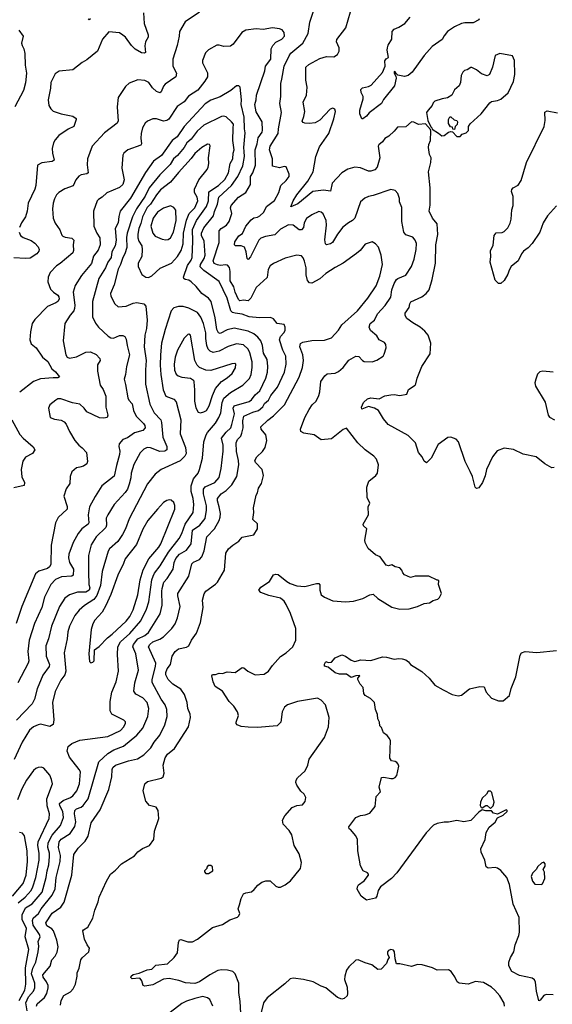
# Model space of a CAD drawing. Extents: x 1839239 to 1929705, y 762242 to 910352.
# Tile 155 of 256: x 1884156 to 1888749, y 801952 to 810447. Entities that reach past the tile are written whole.
import ezdxf

# ---------------------------------------------------------------- set-up
doc = ezdxf.new("R2010")
doc.units = 0

msp = doc.modelspace()

# ---------------------------------------------------------------- linework, layer by layer
at = {"layer": '0CON10XD'}
for points in [[(1885705, 810511.2), (1885581.7, 810428.3), (1885533.3, 810345), (1885531.2, 810305), (1885514.3, 810225), (1885476.8, 810106.8), (1885477.1, 810045), (1885507.8, 809985), (1885500.8, 809955), (1885410.2, 809889.8), (1885397, 809873), (1885376.8, 809823.2), (1885365, 809815.7), (1885335, 809827.5), (1885300, 809860), (1885269.4, 809905), (1885235, 809923.3), (1885175, 809928.1), (1885100.3, 809899.7), (1885068.7, 809871.3), (1885005.9, 809774.1), (1884995.8, 809695), (1885001.3, 809611.3), (1885004.3, 809575), (1884996.4, 809553.6), (1884888.3, 809471.7), (1884781.2, 809355), (1884740.9, 809245), (1884736.4, 809195), (1884745.6, 809124.4), (1884733.4, 809116.6), (1884685, 809107.9), (1884665, 809095.6), (1884640.9, 809065), (1884617.1, 809012.9), (1884545, 808986.2), (1884494, 808955), (1884474.2, 808935), (1884455, 808900), (1884443.1, 808865), (1884438.1, 808815), (1884445.6, 808735), (1884461.1, 808691.1), (1884502.5, 808635), (1884518.5, 808588.5), (1884528, 808578), (1884549.1, 808569.1), (1884605, 808563.1), (1884621.4, 808545), (1884616.7, 808505), (1884620.6, 808455), (1884612.5, 808435), (1884505, 808343.3), (1884473, 808323), (1884418.1, 808265), (1884402, 808225), (1884398, 808185), (1884422.4, 808122.4), (1884447.5, 808095), (1884485, 808068.9), (1884493.8, 808055), (1884495.4, 808035), (1884483.9, 808016.1), (1884466.6, 808003.4), (1884395, 807971.5), (1884285, 807860.8), (1884264.2, 807825), (1884249.4, 807755), (1884244.4, 807685), (1884255, 807650), (1884297.5, 807615), (1884351.5, 807535), (1884398.4, 807498.4), (1884433.9, 807435), (1884465, 807410), (1884499.2, 807365), (1884485, 807355.7), (1884445, 807358.2), (1884335, 807349.6), (1884275.8, 807325), (1884155.5, 807234.5)], [(1885222.2, 810505), (1885228.5, 810415), (1885264.4, 810315), (1885263.1, 810295), (1885241.9, 810255), (1885235, 810220), (1885240, 810165), (1885232, 810158), (1885205, 810161.5), (1885151.5, 810191.5), (1885119.2, 810225), (1885068.6, 810295), (1885045, 810314.2), (1885015, 810332), (1884925, 810341.2), (1884870.3, 810279.7), (1884825.8, 810174.2), (1884735, 810100), (1884693.2, 810076.8), (1884615, 810013.3), (1884495, 810003.3), (1884460.5, 809979.5), (1884424.2, 809905), (1884420.8, 809855), (1884401.4, 809755), (1884407.5, 809705), (1884425, 809676.2), (1884445, 809657.5), (1884514.4, 809634.4), (1884615, 809615.7), (1884643.3, 809595), (1884643.8, 809585), (1884623.8, 809525), (1884575, 809502.7), (1884492, 809448), (1884461.2, 809411.2)], [(1886063.5, 801875), (1886057.5, 801977.5), (1886045.5, 802055), (1886044.2, 802135), (1886013.8, 802215), (1885992.5, 802235), (1885947.9, 802247.9), (1885895, 802249.6), (1885865, 802243.2), (1885795, 802206), (1885705, 802146.1), (1885665, 802132.7), (1885585, 802137.1), (1885527.9, 802157.9), (1885445.6, 802175.6), (1885395, 802168.5), (1885305, 802120.6), (1885235, 802107.5), (1885220, 802115), (1885210, 802155), (1885195, 802173.3), (1885185, 802178.8), (1885125, 802172.5), (1885115, 802182.5), (1885115.8, 802195), (1885135, 802210.6), (1885185, 802220), (1885255, 802250), (1885295, 802254), (1885330.6, 802289.4), (1885428.9, 802301.1), (1885486.9, 802355), (1885515.8, 802395), (1885524.1, 802485.9), (1885535, 802507.5), (1885545, 802512.5), (1885605, 802492), (1885645, 802490.8), (1885690, 802515), (1885818.8, 802615), (1885905, 802641.5), (1885968.6, 802681.4), (1886032.9, 802705), (1886046.2, 802715), (1886054.5, 802735), (1886040.8, 802775), (1886051.1, 802808.9), (1886065.7, 802865), (1886085, 802903.8), (1886105, 802914), (1886155, 802923.8), (1886178.3, 802941.7), (1886208.8, 802981.2), (1886245, 803006.7), (1886277, 803017), (1886315, 803017.5), (1886365, 802972.5), (1886385, 802962.5), (1886405, 802962.5), (1886446.1, 802983.9), (1886491.7, 803018.3), (1886576.1, 803123.9), (1886586.2, 803175), (1886565, 803250), (1886521.2, 803321.2), (1886502.5, 803415), (1886480.5, 803450.5), (1886426.4, 803506.4), (1886420.7, 803539.3), (1886441.2, 803578.8), (1886505, 803648.8), (1886545, 803666.7), (1886595, 803673.3), (1886618.3, 803701.7), (1886622.5, 803735), (1886607.5, 803765), (1886581.2, 803791.2), (1886545, 803842.5), (1886536.2, 803865), (1886540, 803885), (1886551.2, 803905), (1886616.2, 803965), (1886641.2, 804015), (1886651.7, 804068.3), (1886785, 804254.2), (1886820, 804345), (1886825.4, 804425.4), (1886794.2, 804535), (1886755.6, 804575.6), (1886725, 804592.9), (1886552.5, 804565), (1886465, 804537.1), (1886440, 804515), (1886419.4, 804475), (1886407.8, 804385), (1886376, 804355), (1886205, 804341.2), (1886125, 804342.4), (1886065, 804348.8), (1886032.5, 804362.5), (1886022.5, 804375), (1886022.5, 804385), (1886042, 804445), (1886033.9, 804473.9), (1886002, 804525), (1885963.3, 804565), (1885904.2, 804654.2), (1885842, 804695), (1885824.2, 804735), (1885812, 804785), (1885814.1, 804795.9), (1885825, 804798.8), (1885845, 804798), (1885875, 804808.1), (1885905, 804806.5), (1885945, 804821.4), (1886015, 804814.4), (1886075, 804857.5), (1886088.8, 804855), (1886123.3, 804825), (1886185, 804795.8), (1886265, 804801.1), (1886302.5, 804825), (1886335.4, 804874.6), (1886405, 804954), (1886455, 804985.7), (1886510, 805035), (1886537.1, 805095), (1886538, 805195), (1886492.3, 805325), (1886455, 805401.4), (1886435, 805430.6), (1886405, 805456.7), (1886305, 805478.6), (1886235, 805506.2), (1886218.8, 805525), (1886235, 805550), (1886309.7, 805600.3), (1886345, 805656.7), (1886365, 805663.8), (1886385, 805658.8), (1886458.7, 805598.7), (1886488.8, 805581.2), (1886545, 805561.2), (1886614.5, 805555.5), (1886715, 805581.9), (1886735, 805582), (1886745, 805570), (1886742.9, 805525), (1886756.2, 805485), (1886785, 805464), (1886855, 805434.2), (1886965, 805422.9), (1887035, 805430.8), (1887115, 805454.2), (1887175, 805484.2), (1887205, 805490), (1887245, 805453.8), (1887365, 805377.5), (1887435, 805362), (1887515, 805363.3), (1887585.8, 805384.2), (1887645, 805410), (1887690, 805415), (1887720, 805435), (1887761.7, 805448.3), (1887777, 805463), (1887793, 805497), (1887767.5, 805575), (1887770, 805605), (1887765, 805610), (1887755, 805610), (1887685, 805646.7), (1887565, 805646.7), (1887525, 805633.3), (1887475, 805657.5), (1887460, 805675), (1887451.7, 805698.3), (1887435, 805717.5), (1887395, 805726.7), (1887365, 805743.3), (1887335, 805736), (1887315, 805740), (1887265, 805811.2), (1887225, 805830), (1887161.2, 805885), (1887135.8, 805935.8), (1887132.7, 805957.3), (1887148.8, 806055), (1887120.8, 806080.8), (1887118.2, 806095), (1887162.5, 806175), (1887162.2, 806245), (1887174.2, 806275), (1887153.5, 806325), (1887150, 806415), (1887167.1, 806465), (1887226.7, 806515), (1887240, 806535), (1887248.8, 806605), (1887233.3, 806655), (1887210.3, 806680.3), (1887136, 806735), (1887071.2, 806795), (1886975, 806921.2), (1886945, 806910), (1886845, 806830), (1886755, 806820.9), (1886694.2, 806864.2), (1886605, 806879.2), (1886581.2, 806895), (1886576.2, 806915), (1886614, 807015), (1886652, 807085), (1886679.2, 807125), (1886711.2, 807155), (1886735.9, 807204.1), (1886744, 807235), (1886751.4, 807325), (1886785.8, 807374.2), (1886807.7, 807392.3), (1886875, 807395.8), (1886905, 807410.8), (1886945.3, 807444.7), (1886995, 807510.6), (1887055, 807544), (1887080.5, 807540.5), (1887113.3, 807505), (1887127.7, 807497.7), (1887195, 807495.7), (1887235, 807508), (1887288.8, 807545), (1887299.7, 807560.3), (1887315.8, 807615), (1887314, 807645), (1887301.1, 807661.1), (1887256.2, 807685), (1887235, 807719.5), (1887180, 807765), (1887168.1, 807795), (1887178.6, 807825), (1887214.4, 807855), (1887242, 807908), (1887308.4, 807981.6), (1887356.3, 808053.7), (1887365.3, 808115), (1887385, 808171.4), (1887405, 808204.4), (1887418, 808215), (1887487, 808243), (1887533.8, 808316.2), (1887558.9, 808381.1), (1887574.5, 808465), (1887578.9, 808515), (1887566.9, 808545), (1887545, 808569.4), (1887485, 808589.2), (1887467.8, 808615), (1887451.2, 808705), (1887451.1, 808825), (1887431.8, 808875), (1887430.5, 808905), (1887417.9, 808947.9), (1887394.4, 808974.4), (1887355, 808980.9), (1887205, 808929.7), (1887165, 808922.5), (1887132.6, 808907.4), (1887094.2, 808875), (1887045, 808734), (1887026.9, 808713.1), (1886990, 808695), (1886942.7, 808657.3), (1886895.6, 808595), (1886854.5, 808525.5), (1886835, 808512.2), (1886802.9, 808502.9), (1886791.9, 808511.9), (1886787.4, 808547.4), (1886802.5, 808675), (1886799.4, 808715), (1886771.7, 808771.7), (1886755, 808786.2), (1886735, 808791.2), (1886675, 808762.9), (1886629.7, 808730.3), (1886610, 808695), (1886602.5, 808655), (1886585, 808633.6), (1886564.6, 808634.6), (1886515, 808673.6), (1886475, 808676.2), (1886405, 808638.9), (1886355, 808590), (1886275, 808576.5), (1886235, 808562.5), (1886217.2, 808545), (1886145, 808400.8), (1886125, 808376.7), (1886117.5, 808387.5), (1886109.6, 808445), (1886092.9, 808482.9), (1886065, 808496.7), (1886016.7, 808495), (1886009.2, 808505), (1886010.5, 808529.5), (1886045, 808581.9), (1886077.1, 808602.9), (1886105.4, 808665), (1886150.5, 808719.5), (1886175, 808737.9), (1886207, 808743), (1886226.8, 808753.2), (1886260.8, 808785), (1886285.4, 808834.6), (1886352.7, 808887.3), (1886391.2, 808955), (1886408.6, 809015), (1886455, 809060), (1886478.9, 809095), (1886479.4, 809115), (1886455, 809178), (1886435, 809180.8), (1886395, 809167.8), (1886335, 809182.5), (1886334.5, 809245), (1886309.2, 809325), (1886315.6, 809355), (1886385.3, 809465), (1886386.7, 809505), (1886412.2, 809645), (1886400, 809725), (1886407.1, 809785), (1886407.3, 809895), (1886417.7, 809932.3), (1886435.5, 810045), (1886478.5, 810135), (1886495, 810157.7), (1886597.7, 810245), (1886643.6, 810326.3), (1886659.1, 810425), (1886698.6, 810545)], [(1888765, 806582.5), (1888745, 806580), (1888684.2, 806614.2), (1888610, 806675), (1888498.3, 806698.3), (1888415, 806738.8), (1888335, 806748.8), (1888274.2, 806725.8), (1888234.3, 806675.7), (1888182, 806565), (1888168.8, 806511.2), (1888146.2, 806455), (1888115, 806407.5), (1888095, 806402.5), (1888084.1, 806414.1), (1888061.2, 806505), (1888041.7, 806548.3), (1887996.2, 806635), (1887938.8, 806805), (1887918.3, 806828.3), (1887875, 806843.8), (1887847.7, 806842.3), (1887765, 806782.5), (1887705, 806662.5), (1887665, 806622.5), (1887645, 806637.5), (1887626.2, 806675), (1887593.6, 806713.6), (1887568.8, 806795), (1887505, 806860), (1887333.8, 806953.8), (1887292.7, 807002.7), (1887250, 807075), (1887215, 807095.6), (1887165, 807109.2), (1887107.5, 807087.5), (1887104, 807105), (1887120.8, 807145), (1887155, 807177.1), (1887185, 807184.3), (1887255, 807176.7), (1887305, 807201.5), (1887355, 807210.9), (1887385, 807213.5), (1887435, 807204), (1887493, 807217), (1887510, 807255), (1887565, 807293.8), (1887572, 807305), (1887584.2, 807355), (1887624.4, 807455.6), (1887696, 807565), (1887702, 807655), (1887679.2, 807725), (1887650.7, 807760.7), (1887608.8, 807795), (1887545, 807830.8), (1887495, 807870), (1887480.8, 807895), (1887478.5, 807915), (1887515.4, 807964.6), (1887519.4, 807995), (1887528.3, 808011.7), (1887624.4, 808055.6), (1887660.8, 808085), (1887685.6, 808115), (1887713.1, 808205), (1887741.1, 808345), (1887744.5, 808505), (1887762.1, 808592.1), (1887755.8, 808685), (1887715.8, 808735), (1887686.7, 808795), (1887696.1, 808846.1), (1887696, 808995), (1887682.5, 809135), (1887701.4, 809215), (1887704.2, 809254.2), (1887690.8, 809285), (1887682.5, 809345), (1887685, 809370), (1887698.8, 809405), (1887702.5, 809485), (1887698.3, 809498.3), (1887655, 809547.5), (1887595, 809541.2), (1887555, 809562), (1887534.4, 809565.6), (1887485, 809523.3), (1887415, 809520), (1887386.4, 809483.6), (1887338.3, 809441.7), (1887305, 809422.5), (1887285, 809392.5), (1887252.3, 809367.7), (1887246.7, 809355), (1887261.4, 809255), (1887237.5, 809175), (1887217.8, 809152.2), (1887185, 809138.9), (1887165, 809138.5), (1887095, 809170), (1887045, 809175.4), (1886985, 809156.4), (1886934.7, 809125.3), (1886851.5, 809035), (1886835, 808966.7), (1886775, 808974.7), (1886685, 808964.5), (1886555, 808856.7), (1886493, 808833), (1886513.6, 808885), (1886544.7, 808935), (1886640.9, 809055), (1886685.4, 809135), (1886709.5, 809265), (1886740.1, 809349.9), (1886822.9, 809465), (1886865, 809590), (1886880, 809655), (1886872.5, 809675), (1886855, 809683.3), (1886833.3, 809675), (1886745, 809581.2), (1886705, 809558), (1886655, 809551.4), (1886614.2, 809554.2), (1886599.5, 809559.5), (1886591.7, 809571.7), (1886607.4, 809612.6), (1886613.5, 809655), (1886600.6, 809735), (1886627.8, 809795), (1886635.9, 809865.9), (1886624.1, 809925.9), (1886624.2, 810035.8), (1886650.3, 810059.7), (1886745, 810112), (1886801.2, 810128.8), (1886865, 810126.2), (1886896.7, 810145), (1886910, 810175), (1886910, 810205), (1886888.8, 810255), (1886890.8, 810275), (1886967.5, 810375), (1887007.5, 810515)], [(1884765, 810454), (1884755, 810446.2), (1884745, 810450)], [(1888117.5, 810455), (1888114, 810445), (1888065, 810418.8), (1887995, 810419.3), (1887965, 810413.8), (1887905.7, 810385), (1887845.7, 810345), (1887815, 810306), (1887800, 810275), (1887713.8, 810216.2), (1887645, 810138.9), (1887540.9, 809995), (1887505, 809965.4), (1887475, 809957.3), (1887417.9, 809967.9), (1887401.7, 809981.7), (1887395, 809996.7), (1887385, 810000), (1887383.8, 809985), (1887400, 809960), (1887402.6, 809942.6), (1887387.5, 809875), (1887291.9, 809758.1), (1887274.6, 809725), (1887168.3, 809641.7), (1887146, 809614), (1887115, 809590), (1887105, 809592.5), (1887088, 809635), (1887089.2, 809665), (1887118.6, 809765), (1887117.5, 809785), (1887099.5, 809819.5), (1887096.7, 809845), (1887110.5, 809859.5), (1887165, 809870.5), (1887188.1, 809881.9), (1887285, 809990), (1887308.8, 810045), (1887305, 810092.5), (1887315, 810108.8), (1887335, 810120), (1887324.2, 810184.2), (1887326.9, 810205), (1887332, 810228), (1887365, 810277.5), (1887369.2, 810345), (1887385, 810366), (1887425, 810382), (1887476.3, 810413.7), (1887522, 810468)], [(1884149.4, 810355), (1884186.9, 810305), (1884172.1, 810245), (1884175.6, 810225), (1884192.7, 810195), (1884198.7, 810155), (1884203.3, 810055), (1884213.8, 809985), (1884206.8, 809903.2), (1884188.9, 809835), (1884112.5, 809695)], [(1884508.1, 801945), (1884513.5, 801985), (1884535, 802028), (1884595, 802060), (1884617.5, 802085), (1884637.1, 802125), (1884652, 802195), (1884652.5, 802225), (1884668.1, 802265), (1884684.2, 802335.8), (1884695.8, 802354.2), (1884753.3, 802405), (1884757, 802437), (1884736.2, 802465), (1884714, 802515), (1884701.2, 802585), (1884706.7, 802595), (1884742.3, 802617.7), (1884786.2, 802695), (1884802.5, 802765), (1884833.3, 802835), (1884840, 802875), (1884903.3, 803015), (1884938.8, 803075), (1884981.7, 803108.3), (1885032.5, 803165), (1885145, 803232.5), (1885175, 803267.5), (1885213.9, 803296.1), (1885275, 803323.3), (1885313.3, 803375), (1885317.5, 803445), (1885356, 803555), (1885350, 803625), (1885333.4, 803653.4), (1885275, 803667.1), (1885244.3, 803704.3), (1885220, 803795), (1885234, 803855), (1885257.5, 803875), (1885375, 803902.5), (1885394.3, 803915.7), (1885402.5, 803945), (1885394.3, 804015), (1885410.2, 804079.8), (1885430.9, 804109.1), (1885489.8, 804160.2), (1885610, 804345), (1885630, 804425), (1885626.9, 804455), (1885606.9, 804505), (1885600.9, 804555), (1885576.7, 804625), (1885545, 804670.8), (1885475, 804713.1), (1885435, 804754.2), (1885416.1, 804795), (1885414.7, 804815), (1885427.2, 804845), (1885456.8, 804883.2), (1885471.5, 804955), (1885495, 804996.7), (1885525, 805017.8), (1885595, 805033.6), (1885614.6, 805045.4), (1885636.8, 805095), (1885680, 805155), (1885715.9, 805245.9), (1885736.9, 805375), (1885731.7, 805438.3), (1885745.7, 805494.3), (1885761.2, 805515), (1885844.1, 805575.9), (1885861.2, 805595), (1885921.2, 805698.8), (1885934.3, 805845), (1885955, 805881.2), (1885995, 805914), (1886045, 805948.8), (1886075, 805983.3), (1886175, 806001.2), (1886206.7, 806055), (1886205.9, 806095.9), (1886166.7, 806135), (1886174, 806195), (1886170.8, 806235), (1886194, 806345), (1886206.2, 806365), (1886214, 806405), (1886242, 806445), (1886259.2, 806515), (1886245.6, 806565), (1886189.5, 806625), (1886184.5, 806645), (1886201.4, 806675), (1886248.9, 806721.1), (1886273.3, 806755), (1886288.1, 806815), (1886276.9, 806865), (1886238, 806915), (1886234.2, 806935), (1886295, 806992.7), (1886345, 807030.4), (1886439.5, 807125), (1886566.1, 807363.9), (1886593.1, 807445), (1886602.1, 807505), (1886598.4, 807555), (1886571.1, 807625), (1886577.5, 807652.5), (1886596, 807664), (1886675, 807678.5), (1886785, 807681.5), (1886845, 807702.5), (1886905, 807767.5), (1886935, 807813.1), (1887067.8, 807935), (1887157.2, 808042.8), (1887229.1, 808150.9), (1887262.5, 808235), (1887285.6, 808335), (1887274.2, 808415), (1887251.2, 808485), (1887225, 808513.3), (1887195, 808530), (1887135, 808508.8), (1887090.8, 808455), (1887060.9, 808429.1), (1886945, 808345.6), (1886875, 808309.5), (1886795, 808257.8), (1886745, 808211.2), (1886675, 808173.1), (1886655, 808175.8), (1886636.4, 808196.4), (1886625.6, 808245), (1886625.5, 808305.5), (1886613, 808363), (1886601.2, 808391.2), (1886585, 808410), (1886545, 808416), (1886445, 808388.6), (1886345, 808344), (1886315, 808323.3), (1886298.8, 808291.2), (1886288.7, 808221.3), (1886195.5, 808135), (1886150, 808045), (1886125, 808020.6), (1886085, 808026.2), (1886055, 808021.5), (1886042, 808032), (1886015.2, 808095), (1886003.3, 808143.3), (1885971.2, 808195), (1885969.7, 808275), (1885965, 808310), (1885947.9, 808327.9), (1885932.9, 808332.9), (1885885, 808326.9), (1885861.9, 808331.9), (1885834, 808344), (1885823.5, 808365), (1885876.4, 808525), (1885876.4, 808625), (1885893.1, 808645), (1885939.4, 808675), (1885960.9, 808705), (1885984.4, 808775), (1885974, 808824), (1885979.6, 808845), (1886041.4, 808915), (1886105.4, 808954.6), (1886147.3, 809025), (1886145.5, 809094.5), (1886166.2, 809125), (1886189.4, 809190.6), (1886187.3, 809325), (1886204.7, 809375), (1886213.6, 809426.4), (1886245.4, 809475), (1886250.6, 809495), (1886247.9, 809565), (1886195, 809651.9), (1886182.9, 809715), (1886195.8, 809755), (1886196.4, 809795), (1886269.2, 810005), (1886274.6, 810045), (1886320, 810105), (1886324.5, 810195), (1886339.5, 810225), (1886365, 810251.9), (1886415, 810278), (1886438.8, 810305), (1886436.2, 810335), (1886417.9, 810357.9), (1886395, 810369.2), (1886335.7, 810375.7), (1886255, 810361.4), (1886195, 810368.9), (1886105, 810355.7), (1886070, 810335), (1885997.5, 810235), (1885975, 810218.6), (1885915, 810215.8), (1885876.5, 810226.5), (1885855, 810225.6), (1885785, 810188), (1885758, 810162), (1885730.8, 810095), (1885733.1, 810073.1), (1885775, 809987.5), (1885775, 809954)], [(1887955, 809440), (1887971.7, 809458.3), (1888005, 809470), (1888025, 809490), (1888027.5, 809525), (1888040.7, 809549.3), (1888135, 809633.8), (1888210.5, 809729.5), (1888225, 809740), (1888275, 809748.6), (1888305, 809761.9), (1888369.1, 809815), (1888415, 809912), (1888426.5, 809975), (1888423.8, 810095), (1888406.7, 810135), (1888295, 810154), (1888255, 810136.7), (1888233.9, 810036.1), (1888207.5, 809975), (1888186.4, 809963.6), (1888138.8, 809978.8), (1888095, 810014), (1888055, 810033.8), (1888045, 810033.3), (1888015, 810013.3), (1887991.7, 810008.3), (1887977.5, 809995), (1887963.8, 809966.2), (1887956.7, 809905), (1887946.7, 809875), (1887905, 809842.5), (1887883.3, 809795), (1887845, 809772), (1887800, 809765), (1887736.4, 809743.6), (1887721.7, 809728.3), (1887712.5, 809705), (1887677.5, 809665), (1887664.2, 809645), (1887676.7, 809576.7), (1887701.7, 809521.7), (1887710, 809515), (1887711.7, 809501.7), (1887768.3, 809468.3), (1887795, 809443.8), (1887815, 809446.2), (1887855, 809477.5), (1887875, 809482.5), (1887888.3, 809478.3), (1887925, 809440), (1887955, 809440)], [(1885775, 809954), (1885752.7, 809915), (1885692, 809838), (1885612.8, 809787.2), (1885572.6, 809737.4), (1885515, 809696.9), (1885442.4, 809587.6), (1885423.4, 809576.6), (1885395, 809571.9), (1885335, 809590.8), (1885305, 809592.5), (1885257.9, 809572.1), (1885237.5, 809555), (1885215.6, 809514.4), (1885201.9, 809465), (1885199.1, 809425), (1885205.5, 809375), (1885200, 809365), (1885086.8, 809323.2), (1885055, 809296.2), (1885045, 809277.5), (1885035.7, 809165), (1885055.3, 809065), (1885045.3, 809025), (1885015, 808998.4), (1884907.2, 808952.8), (1884868, 808915), (1884833.8, 808895), (1884824, 808885), (1884792, 808795), (1884795.5, 808665), (1884820, 808605), (1884846.4, 808565), (1884849.6, 808505), (1884831.9, 808458.1), (1884793.1, 808406.9), (1884776.2, 808343.8), (1884689.2, 808240.8), (1884635, 808154), (1884617.7, 808095), (1884632.2, 807985), (1884628.1, 807955), (1884621.9, 807935), (1884591.1, 807898.9), (1884545.7, 807825), (1884530, 807675), (1884554.6, 807554.6), (1884565, 807534.2), (1884585, 807526.7), (1884645, 807538.5), (1884725, 807579.1), (1884765, 807580.9), (1884815, 807558.9), (1884847.5, 807525), (1884848.6, 807505), (1884828, 807468), (1884826.7, 807415), (1884850, 807295), (1884876.1, 807256.1), (1884899.5, 807199.5), (1884897.8, 807105), (1884916.2, 807035), (1884910, 807015), (1884882.2, 807007.8), (1884845, 807012.1), (1884735, 807064.4), (1884712.9, 807095), (1884675, 807128.9), (1884610.3, 807140.3), (1884510, 807175), (1884485, 807175.7), (1884466.7, 807165), (1884416.1, 807123.9), (1884404.3, 807095), (1884417.5, 807015), (1884455, 807001.2), (1884512.3, 806992.3), (1884538.3, 806978.3), (1884556.7, 806956.7), (1884584.2, 806895), (1884632.5, 806815), (1884664.2, 806775), (1884695, 806754), (1884731.5, 806711.5), (1884741.2, 806635), (1884734, 806615), (1884705, 806594.4), (1884675, 806585.8), (1884645, 806580), (1884604, 806545), (1884590, 806505), (1884588, 806445), (1884555, 806398.8), (1884537.1, 806335), (1884565.5, 806245.5), (1884564, 806225), (1884487.7, 806152.3), (1884465.7, 806105), (1884426.4, 805913.6), (1884423.2, 805745), (1884411.8, 805725), (1884395, 805711.6), (1884322, 805688), (1884292.5, 805665), (1884175.4, 805385), (1884125, 805236.2)], [(1884299.6, 801935), (1884307.5, 801955), (1884369.7, 802010.3), (1884390.7, 802045), (1884401.6, 802095), (1884400, 802115), (1884387.6, 802145), (1884357.1, 802185), (1884354.4, 802205), (1884419.4, 802280.6), (1884433.1, 802335), (1884461.9, 802368.1), (1884479.4, 802400.6), (1884487.9, 802447.9), (1884475.3, 802505.3), (1884447.5, 802585), (1884431.9, 802601.9), (1884388.3, 802628.3), (1884380.8, 802655), (1884435, 802737.5), (1884510.7, 802789.3), (1884537.8, 802832.2), (1884604.6, 803065), (1884623.1, 803245), (1884659.8, 803300.2), (1884720.2, 803359.8), (1884747.4, 803402.6), (1884773, 803517), (1884849.1, 803630.9), (1884923.8, 803806.2), (1884949.1, 803915), (1884953.4, 803976.6), (1884959.5, 803995), (1884982.5, 804015), (1885095, 804052.9), (1885170.8, 804069.2), (1885226.9, 804105), (1885285.5, 804165), (1885315.5, 804215), (1885362.9, 804275), (1885406.4, 804363.7), (1885427.9, 804435), (1885424.5, 804495), (1885409.6, 804535), (1885375, 804585.6), (1885299.1, 804729.1), (1885297.2, 804755), (1885326.8, 804865), (1885328.9, 804895), (1885266.8, 805035), (1885278.7, 805055), (1885305, 805079.3), (1885365, 805101.1), (1885395, 805121.2), (1885467.1, 805192.9), (1885497.3, 805235), (1885516.9, 805285), (1885540.9, 805385), (1885519.1, 805475), (1885520, 805495), (1885613.6, 805646.4), (1885639.1, 805750.9), (1885655, 805765.4), (1885705, 805788.2), (1885727.4, 805812.6), (1885745.9, 805864.1), (1885768.5, 805985), (1885836.4, 806053.6), (1885874.5, 806125), (1885885.5, 806155), (1885887.9, 806185), (1885877.1, 806245), (1885860.4, 806295), (1885862.9, 806315), (1885893.5, 806355), (1885935, 806385.4), (1885984.5, 806435), (1886027.9, 806505), (1886044.5, 806605), (1886043.3, 806645), (1886025, 806722.5), (1886021.1, 806795), (1886033.3, 806825), (1886061.8, 806855), (1886071.9, 806878.1), (1886082.7, 806925), (1886080.2, 806985), (1886087.8, 807025), (1886165, 807061.4), (1886214.8, 807075.2), (1886252.3, 807107.7), (1886267.9, 807135), (1886301.2, 807165), (1886322.5, 807205), (1886378.3, 807275), (1886440.5, 807405), (1886452.5, 807475), (1886450.4, 807545), (1886424.5, 807595), (1886395.5, 807685), (1886405.5, 807714.5), (1886434, 807745), (1886444, 807765), (1886443.8, 807795), (1886435, 807817.5), (1886375, 807826.7), (1886345, 807866.7), (1886318.3, 807878.3), (1886224.5, 807875.5), (1886135, 807884), (1886075, 807907.4), (1886014.8, 807914.8), (1885991.2, 807921.2), (1885976.9, 807935), (1885945, 808044.4), (1885875, 808188.8), (1885742.2, 808282.2), (1885712.9, 808315), (1885714.8, 808335), (1885747.3, 808385), (1885755.3, 808415.3), (1885746.2, 808535), (1885724.8, 808584.8), (1885722.5, 808605), (1885745, 808650.4), (1885827.8, 808755), (1885835, 808790.8), (1885861.1, 808855), (1885872, 808915), (1885982.8, 809015), (1886035.8, 809094.2), (1886080.3, 809185), (1886095.7, 809265), (1886090.7, 809309.3), (1886087.3, 809345), (1886101, 809471), (1886094.1, 809505.9), (1886092.5, 809605), (1886066.7, 809715), (1886068, 809755), (1886055.8, 809865), (1886045, 809876.2), (1886025, 809876), (1885975.3, 809834.7), (1885885, 809780), (1885805, 809752.2), (1885755, 809720.4), (1885572.7, 809525), (1885513, 809437), (1885469.5, 809405), (1885379.4, 809275), (1885310, 809225), (1885240.7, 809129.3), (1885111.8, 808908.2), (1885021.8, 808795), (1885010.6, 808749.4), (1885006.2, 808695), (1884979.4, 808645), (1884986.7, 808545), (1884977.6, 808495), (1884948.8, 808445), (1884943.5, 808395), (1884914.7, 808355), (1884895.9, 808305), (1884839.2, 808215), (1884784, 808015), (1884783.1, 807883.1), (1884808.9, 807828.9), (1884835, 807794.2), (1884919.2, 807715), (1884942.6, 807702.6), (1884965, 807700.5), (1885015, 807720.9), (1885045, 807721.1), (1885062.5, 807712.5), (1885075, 807691.2), (1885081.5, 807635), (1885103.3, 807555), (1885076.5, 807455), (1885068.5, 807385), (1885055.6, 807345), (1885069.2, 807299.2), (1885088.5, 807185), (1885096.7, 807165), (1885125, 807132), (1885137.3, 807075), (1885159.1, 807025), (1885223.6, 806963.7), (1885234.6, 806945), (1885237.1, 806925), (1885218.8, 806901.2), (1885145, 806881.9), (1885085, 806839.1), (1885046, 806825), (1885013.6, 806786.4), (1885010, 806765), (1885018.9, 806725), (1885017.3, 806695), (1884989.3, 806600.7), (1884971.7, 806508.3), (1884865, 806424.3), (1884806.1, 806333.9)], [(1888785, 808840), (1888706.7, 808755), (1888671.2, 808695), (1888640, 808615), (1888575.8, 808515), (1888541.7, 808478.3), (1888499.3, 808450.7), (1888482.4, 808427.6), (1888455, 808365.8), (1888393.7, 808316.3), (1888375.7, 808285), (1888365, 808250), (1888333, 808197), (1888305, 808170), (1888285, 808170), (1888255, 808198.8), (1888212, 808355), (1888218.8, 808405), (1888217, 808453), (1888239.3, 808500.7), (1888247.5, 808585), (1888265, 808606.7), (1888315, 808611.2), (1888335, 808620), (1888365, 808651.2), (1888385, 808690), (1888394.5, 808725), (1888398.6, 808805), (1888410, 808845), (1888411.2, 808921.2), (1888397.5, 808965), (1888399.2, 808980.8), (1888410, 808995), (1888455, 809020), (1888480.7, 809059.3), (1888525.8, 809215), (1888679.2, 809525), (1888688.3, 809578.3), (1888685, 809650), (1888705, 809660), (1888795, 809642)], [(1884220.7, 801895), (1884208.5, 801965), (1884232.3, 802017.7), (1884274.9, 802065.1), (1884286.1, 802095), (1884285.9, 802135), (1884256.7, 802215), (1884269.6, 802265), (1884293.9, 802315), (1884316.3, 802405), (1884320.3, 802455), (1884314.8, 802495), (1884331.1, 802535), (1884327.6, 802555), (1884272.2, 802635), (1884265.3, 802675), (1884272.1, 802695), (1884316.6, 802735), (1884339.4, 802775), (1884435.9, 802895), (1884460.5, 802949.5), (1884468.9, 803045), (1884505.7, 803185), (1884506.7, 803235), (1884491.7, 803305), (1884496.5, 803355), (1884514.2, 803375.8), (1884591.5, 803425), (1884629.7, 803485), (1884638.6, 803525), (1884628.9, 803595), (1884632.5, 803625), (1884645, 803638.5), (1884685, 803652.3), (1884703.8, 803666.2), (1884744.7, 803725), (1884838.8, 804045), (1884914.4, 804115.6), (1884966.5, 804146.5), (1885052, 804178), (1885166.9, 804273.1), (1885217.3, 804335), (1885259.6, 804435), (1885267.9, 804505), (1885253.8, 804555), (1885216.2, 804596.2), (1885157.5, 804627.5), (1885138.9, 804655), (1885148.5, 804725), (1885181.5, 804835), (1885156.2, 804975), (1885130.9, 805035), (1885136, 805055), (1885175, 805104.1), (1885235, 805134.7), (1885265, 805160.9), (1885368.2, 805321.8), (1885383.3, 805395), (1885380.5, 805515), (1885385, 805540), (1885398.8, 805595), (1885428.8, 805625), (1885479.6, 805705), (1885488.3, 805765), (1885502.5, 805797.5), (1885533.6, 805836.4), (1885595, 805868.8), (1885635.7, 805925), (1885646.6, 806043.4), (1885709.1, 806085), (1885755.6, 806144.4), (1885766.7, 806215), (1885766.2, 806253.8), (1885739.4, 806355), (1885741.8, 806395), (1885755, 806415.3), (1885838.1, 806455), (1885875, 806498), (1885892.3, 806575), (1885909.1, 806725), (1885910, 806775), (1885895.3, 806835), (1885935, 806887.9), (1885975.9, 806924.1), (1885985.7, 806954.3), (1886007.7, 807045), (1885997.5, 807095), (1886005, 807114.4), (1886135, 807152.7), (1886155, 807166.9), (1886185, 807209.6), (1886227.5, 807245), (1886278.7, 807355), (1886291.9, 807405), (1886296, 807455), (1886288.8, 807515), (1886259.2, 807569.2), (1886248.9, 807635), (1886235.3, 807675), (1886209, 807709), (1886175, 807736.2), (1886125, 807759.6), (1886005, 807785.3), (1885945, 807772.2), (1885885, 807739.6), (1885869.4, 807745), (1885854.8, 807774.8), (1885840.4, 807875), (1885805.5, 808015), (1885785, 808045.6), (1885725, 808084.2), (1885676.9, 808145), (1885635, 808185.6), (1885615, 808199.1), (1885583.8, 808205), (1885570.8, 808215), (1885568.1, 808225), (1885602.4, 808325), (1885635, 808370.6), (1885643.3, 808395), (1885650, 808535), (1885644.6, 808635.4), (1885680, 808715), (1885766.1, 808833.9), (1885783.1, 808885), (1885788.1, 808961.9), (1885870.3, 809015), (1885925, 809068.7), (1885956.7, 809125), (1885972.1, 809205), (1885994.6, 809245), (1885995.3, 809294.7), (1886005.4, 809325), (1885992.4, 809405), (1885998, 809512), (1885998.5, 809545), (1885983.3, 809565), (1885935, 809607.8), (1885915, 809614.5), (1885895, 809612.1), (1885745, 809536.8), (1885686.2, 809483.8), (1885633.9, 809415), (1885595.7, 809384.3), (1885573.4, 809345), (1885516.5, 809275), (1885481.2, 809245), (1885452.2, 809197.8), (1885365, 809107.8), (1885272.4, 808995), (1885238.1, 808925), (1885162.4, 808815), (1885129.8, 808745), (1885082.7, 808605), (1885076.4, 808566.4), (1885079, 808481), (1885063.5, 808426.5), (1885045.8, 808395.8), (1885025.2, 808334.8), (1885004.2, 808295), (1884969.4, 808160.6), (1884939.6, 808085), (1884940.5, 808060.5), (1884975, 807994), (1885005, 807969.2), (1885075, 807975.5), (1885135, 808001.2), (1885165, 808007.3), (1885225, 807996.7), (1885242.2, 807975), (1885254.6, 807855), (1885248.3, 807781.7), (1885236.2, 807725), (1885230, 807625), (1885247.7, 807505), (1885239.6, 807425), (1885240.9, 807300.9), (1885278.7, 807128.7), (1885316.4, 807055), (1885373.5, 806995), (1885378, 806972), (1885390.9, 806845), (1885423.5, 806765), (1885423.1, 806735), (1885407.1, 806722.9), (1885365, 806721.9), (1885285, 806752.7), (1885255, 806755.6), (1885225, 806741.9), (1885195, 806710.8), (1885140.9, 806609.2), (1885116.5, 806533.5), (1885115.2, 806495), (1885101.1, 806438.9), (1885085, 806397.5), (1885065, 806366.7), (1884969.4, 806265), (1884915, 806175.8), (1884901.2, 806145), (1884905.4, 806085), (1884899.6, 806065), (1884815, 805985.6), (1884772.9, 805917.1), (1884749.2, 805825), (1884750.1, 805679.9), (1884752.7, 805575), (1884761.4, 805545), (1884755, 805523.8), (1884725, 805506.7), (1884652.8, 805507.2), (1884585.3, 805484.7), (1884544.7, 805455.3), (1884497.9, 805385), (1884429.6, 805215), (1884403.8, 805105), (1884382.2, 805045), (1884384.7, 804955), (1884411.5, 804885), (1884410, 804865), (1884355, 804792.5), (1884307.3, 804675), (1884282.5, 804585), (1884264.4, 804545), (1884127.8, 804402.2)], [(1887905, 809500), (1887891.7, 809501.7), (1887888.3, 809518.3), (1887871.7, 809521.7), (1887855, 809550), (1887853.6, 809586.4), (1887865, 809610), (1887875, 809610), (1887903, 809583), (1887925, 809576.7), (1887932.5, 809565), (1887927, 809543), (1887910, 809525), (1887905, 809500)], [(1884461.2, 809411.2), (1884447.5, 809385), (1884436.9, 809335), (1884438.6, 809295), (1884452, 809235), (1884435, 809223.3), (1884347.4, 809212.6), (1884308.3, 809191.7), (1884293.6, 809015), (1884286.2, 808985), (1884228.1, 808865), (1884220.6, 808795), (1884206.9, 808745), (1884170, 808695), (1884153.3, 808655)], [(1885265, 808222.5), (1885295, 808236), (1885368, 808302), (1885465, 808345.6), (1885517.9, 808405), (1885549.1, 808455), (1885566.4, 808513.6), (1885569, 808605), (1885594.2, 808715.8), (1885617.9, 808775), (1885665, 808822.9), (1885690.7, 808885), (1885687.5, 808915), (1885662.1, 808955), (1885662.9, 808985), (1885699.5, 809065), (1885771.9, 809155), (1885780.6, 809175), (1885785.6, 809205), (1885782.9, 809255), (1885797.3, 809357.3), (1885791.2, 809371.2), (1885775, 809372.5), (1885725, 809344.3), (1885665, 809292.9), (1885635, 809250), (1885525, 809128.5), (1885455.2, 809044.8), (1885371, 808979), (1885334.2, 808935), (1885284.9, 808855.1), (1885255.3, 808825), (1885213.8, 808745), (1885201.2, 808688.8), (1885183.7, 808645), (1885174.2, 808595), (1885175.3, 808565), (1885182.7, 808535), (1885208.5, 808495), (1885212.3, 808465), (1885209.1, 808405), (1885177.1, 808345), (1885176, 808316), (1885208.3, 808248.3), (1885242.5, 808225), (1885265, 808222.5)], [(1885415, 808546.1), (1885435, 808549.6), (1885455, 808565.5), (1885482.1, 808615), (1885505.3, 808715.3), (1885502.5, 808802.5), (1885486.2, 808825), (1885455, 808841.4), (1885395, 808821.1), (1885345, 808786.5), (1885306.6, 808735), (1885287.5, 808665), (1885303.3, 808605), (1885325, 808579.6), (1885382.9, 808552.9), (1885415, 808546.1)], [(1884152.5, 808615), (1884164, 808584), (1884185, 808568.9), (1884255, 808542.9), (1884285, 808519.2), (1884315, 808486.7), (1884322.5, 808465), (1884319.7, 808450.3), (1884302.8, 808427.2), (1884245, 808390.5), (1884205, 808386.2), (1884105, 808393.1)], [(1884151.8, 801985), (1884199.3, 802075), (1884209.5, 802125), (1884204.3, 802265.7), (1884234, 802425), (1884203.8, 802535), (1884213.3, 802605), (1884177.4, 802685), (1884175.9, 802725), (1884205, 802784.6), (1884262.3, 802817.7), (1884350, 802920), (1884384.5, 803045.5), (1884392, 803105), (1884406, 803155), (1884413.1, 803226.9), (1884413.1, 803255), (1884399.6, 803305), (1884402, 803345), (1884435, 803410), (1884506.2, 803493.8), (1884533.5, 803565), (1884528.6, 803615), (1884501.6, 803665), (1884500, 803685), (1884529.3, 803710.7), (1884594.4, 803735), (1884615, 803749.6), (1884647.6, 803792.4), (1884670.7, 803855), (1884678.6, 803958.6), (1884669.1, 803979.1), (1884584.2, 804085), (1884565.8, 804135), (1884575, 804176.7), (1884606.6, 804203.4), (1884675, 804231.9), (1884915, 804262.7), (1885025, 804313.5), (1885053.1, 804345), (1885068.3, 804378.3), (1885067.7, 804387.7), (1885054.1, 804404.1), (1884951.2, 804455), (1884937.1, 804485), (1884936.7, 804565), (1884950.4, 804645), (1884986.8, 804735), (1885007.9, 804825), (1884999.2, 804969.2), (1885002.4, 805035), (1885025, 805079.2), (1885105, 805151.6), (1885200.2, 805259.8), (1885247.8, 805362.2), (1885268.9, 805425), (1885296.1, 805613.9), (1885305.7, 805645), (1885317.9, 805672.1), (1885366, 805735), (1885437.9, 805852.1), (1885530.6, 805969.4), (1885555.2, 806015), (1885582.5, 806095), (1885650.3, 806195), (1885657.6, 806265), (1885651.6, 806315), (1885633.8, 806375), (1885633.7, 806426.3), (1885655, 806484.2), (1885694.4, 806535), (1885706.5, 806565), (1885732.2, 806665), (1885743.3, 806805), (1885763.8, 806865), (1885774.8, 806885.3), (1885845.4, 806965), (1885873.8, 807015), (1885890, 807055), (1885901.7, 807145), (1885915, 807182.1), (1885975, 807230.7), (1886079.5, 807295), (1886138.8, 807351.2), (1886152, 807385), (1886160.4, 807445), (1886159.2, 807495), (1886141.2, 807571.2), (1886125.5, 807605), (1886085, 807641.6), (1886025, 807650.7), (1885953.9, 807626.1), (1885875, 807585.9), (1885825, 807576), (1885797.2, 807587.2), (1885781.8, 807605), (1885769.2, 807635), (1885759.7, 807695), (1885759.5, 807745), (1885741.4, 807825), (1885719.1, 807879.1), (1885690.1, 807920.1), (1885615, 807957.2), (1885565, 807972.1), (1885526.3, 807973.7), (1885485, 807959.4), (1885463.1, 807935), (1885410, 807775), (1885379.6, 807655), (1885370.9, 807555), (1885367.1, 807465), (1885371.6, 807385), (1885393.1, 807253.1), (1885415, 807200), (1885485, 807173.3), (1885505, 807148.8), (1885544.6, 806995), (1885539.1, 806875), (1885586.5, 806755), (1885592.5, 806705), (1885579.4, 806680.6), (1885538.4, 806641.6), (1885375, 806565.5), (1885324.7, 806525.3), (1885258.9, 806441.1), (1885098.8, 806141.2), (1885068.2, 806055), (1885043.4, 806006.6), (1885001.5, 805945), (1884929.5, 805880.5), (1884917.4, 805862.6), (1884866.6, 805685), (1884852.1, 805565), (1884821.7, 805478.3), (1884794.2, 805445.8), (1884715, 805392.7), (1884668.7, 805351.3), (1884631.8, 805305), (1884583.8, 805215), (1884569.6, 805165), (1884564.6, 805105), (1884539.6, 804985), (1884554.6, 804825), (1884544.7, 804795.3), (1884510.8, 804749.2), (1884461.9, 804651.9), (1884439.2, 804555), (1884450.6, 804405), (1884443.2, 804366.8), (1884415, 804350), (1884335, 804367.5), (1884315, 804364.4), (1884274.2, 804345), (1884241.5, 804318.5), (1884177.5, 804215), (1884108.5, 804065)], [(1885715, 807055.7), (1885745, 807063.3), (1885765.6, 807075), (1885790.4, 807115), (1885818.4, 807205), (1885844.7, 807265.3), (1885894.7, 807325.3), (1885945, 807356.7), (1885988, 807395), (1886015.5, 807444.5), (1886020, 807475), (1886010.7, 807480.7), (1885985, 807478.6), (1885805, 807418.9), (1885762.1, 807422.1), (1885706.7, 807445), (1885686.8, 807466.8), (1885666.4, 807506.4), (1885627.5, 807725), (1885615, 807733.8), (1885605, 807730), (1885575, 807700), (1885516.4, 807595), (1885497.5, 807535), (1885488.8, 807475), (1885491.9, 807421.9), (1885505, 807388), (1885521.2, 807375), (1885555, 807361.9), (1885627.5, 807355), (1885655, 807336.7), (1885658.3, 807321.7), (1885664.4, 807254.4), (1885663.2, 807155), (1885675, 807098.8), (1885695, 807060), (1885715, 807055.7)], [(1888755, 807406.7), (1888666.1, 807413.9), (1888641.7, 807408.3), (1888621.7, 807388.3), (1888605.7, 807344.3), (1888599.2, 807315), (1888604.4, 807285), (1888687.7, 807147.7), (1888713.8, 807035), (1888725, 807018.8), (1888766.7, 806995)], [(1884089.2, 806995), (1884158, 806868), (1884185, 806836.9), (1884273, 806763), (1884287.1, 806735), (1884265.7, 806705), (1884205, 806673.3), (1884183.5, 806636.5), (1884169.6, 806565), (1884173.5, 806503.5), (1884196.5, 806455), (1884195, 806428.8), (1884105, 806409.1)], [(1884806.1, 806333.9), (1884757.9, 806245), (1884747.1, 806175), (1884750.9, 806105), (1884745, 806094.5), (1884692.2, 806055), (1884658.5, 806015), (1884615.5, 805935), (1884579.1, 805835), (1884577.9, 805805), (1884586.5, 805765), (1884619.1, 805705), (1884616.4, 805653.6), (1884605, 805644.4), (1884515, 805640), (1884464.1, 805615.9), (1884425, 805574.2), (1884369.2, 805465), (1884345.4, 805375), (1884283.9, 805236.1), (1884236.9, 805095), (1884226.4, 804995), (1884233.8, 804915), (1884228.5, 804895), (1884139.4, 804725)], [(1884768.3, 804898.3), (1884785, 804902.5), (1884797.5, 804915), (1884800.7, 805009.3), (1884839.7, 805040.3), (1884911.9, 805115), (1884953.5, 805145), (1885075, 805256.8), (1885105, 805297.5), (1885134.2, 805355), (1885174.8, 805485.2), (1885194, 805615), (1885220, 805700), (1885269.2, 805795), (1885354.6, 805895), (1885372, 805925), (1885494.3, 806225), (1885494.3, 806255), (1885485, 806280), (1885461.2, 806301.2), (1885445, 806304), (1885425, 806299.2), (1885395, 806280), (1885345, 806223.8), (1885261.5, 806125), (1885217.5, 806052.5), (1885162.3, 805917.7), (1885064.5, 805795), (1885051.9, 805755), (1885002.1, 805655), (1884941.5, 805488.5), (1884898.2, 805391.8), (1884866.5, 805335), (1884802.2, 805265), (1884785.6, 805235), (1884773.3, 805185), (1884752.5, 804975), (1884758.3, 804908.3), (1884768.3, 804898.3)], [(1888755, 802032.5), (1888695, 802037.5), (1888675, 802026.7), (1888645, 801988.8), (1888631.2, 801981.2), (1888612.2, 802065), (1888605, 802142.5), (1888595, 802163.8), (1888575, 802176.2), (1888465, 802201.2), (1888400, 802235), (1888373.3, 802285), (1888373.8, 802315), (1888388.6, 802355), (1888416.4, 802403.6), (1888427.1, 802465), (1888461.4, 802545), (1888465.7, 802575), (1888461.7, 802701.7), (1888411.2, 802815), (1888380, 802985), (1888357.5, 803045), (1888305, 803107.5), (1888276.1, 803126.1), (1888255, 803133.3), (1888197, 803127), (1888177, 803137), (1888167, 803197), (1888136.2, 803265), (1888133.6, 803293.6), (1888170, 803375), (1888177.5, 803435), (1888205, 803480), (1888255, 803522.5), (1888275, 803560), (1888325, 803582.5), (1888360, 803615), (1888360, 803625), (1888355, 803630), (1888345, 803627.5), (1888275, 803592.5), (1888241.7, 803601.7), (1888225, 803620), (1888175, 803620), (1888145, 803630), (1888115, 803610), (1888045, 803538), (1887985, 803526), (1887925, 803537.5), (1887855, 803522.5), (1887815, 803524), (1887755, 803512.5), (1887725, 803498), (1887659.7, 803430.3), (1887409.4, 803085), (1887362.2, 803037.8), (1887266.7, 802965), (1887246.7, 802935), (1887236, 802885), (1887225, 802866.7), (1887145, 802850), (1887099.2, 802885), (1887066, 802945), (1887068, 802965), (1887077.7, 802982.3), (1887125, 803017.5), (1887162.5, 803065), (1887162.5, 803075), (1887155, 803086.7), (1887117.5, 803105), (1887096.1, 803146.1), (1887071.2, 803275), (1887067.5, 803375), (1887054.3, 803404.3), (1887009.5, 803459.5), (1886997, 803467), (1886993, 803483), (1887055, 803562.5), (1887095, 803581.2), (1887135, 803587.5), (1887175, 803602.5), (1887220.9, 803659.1), (1887230.6, 803745), (1887266.2, 803785), (1887256, 803825), (1887275, 803907.5), (1887295, 803912.5), (1887355, 803898.8), (1887375, 803900), (1887395, 803910), (1887408, 803925), (1887425.9, 804005.9), (1887420, 804025), (1887407.7, 804037.7), (1887395, 804046.7), (1887361.7, 804051.7), (1887346.7, 804075), (1887353.8, 804225), (1887346.2, 804246.2), (1887325, 804272.5), (1887294.2, 804294.2), (1887275, 804340), (1887260, 804355), (1887257.5, 804385), (1887243.6, 804413.6), (1887241.7, 804451.7), (1887224.1, 804494.1), (1887216.7, 804555), (1887180.5, 804590.5), (1887135, 804616.7), (1887122.3, 804632.3), (1887116.7, 804685), (1887092.5, 804715), (1887072.5, 804755), (1887073, 804767), (1887090, 804785), (1887085, 804790), (1887055, 804786.7), (1887015, 804772.5), (1886975, 804800), (1886915, 804800), (1886875, 804812), (1886815, 804860), (1886785, 804870), (1886783, 804887), (1886795, 804910), (1886815, 804900), (1886845, 804902.5), (1886875, 804940), (1886935, 804966), (1886965.7, 804955.7), (1887015, 804920), (1887045, 804910), (1887096.4, 804923.6), (1887185, 804918), (1887285, 804951.2), (1887318.3, 804948.3), (1887385, 804930), (1887425, 804936.2), (1887455, 804933.3), (1887485, 804923.3), (1887507.7, 804907.7), (1887525, 804883.3), (1887624.1, 804824.1), (1887686.2, 804765), (1887736.2, 804705), (1887806.7, 804665), (1887885, 804624.2), (1887936.2, 804613.8), (1887965, 804620), (1888035.9, 804674.1), (1888125, 804693.3), (1888161.7, 804691.7), (1888178.8, 804645), (1888225, 804593.8), (1888285, 804571.2), (1888325, 804570), (1888378.8, 804615), (1888392.7, 804677.3), (1888434.1, 804775.9), (1888471.2, 804965), (1888483.3, 804985), (1888515, 804997.1), (1888615, 804986.5), (1888785, 805004.2)], [(1884143, 802827), (1884203, 802877), (1884253.7, 802935), (1884270, 802965), (1884296.1, 803045), (1884322.9, 803195), (1884322.4, 803255), (1884312.2, 803322.2), (1884315.6, 803354.4), (1884409.6, 803555), (1884412, 803595), (1884391.9, 803665), (1884390.6, 803725), (1884437.1, 803855), (1884430.9, 803890.9), (1884415, 803928), (1884365, 803990), (1884345, 803998), (1884315.8, 803994.2), (1884295, 803987.5), (1884275, 803970), (1884215.6, 803885), (1884175, 803810), (1884136.1, 803715)], [(1888215, 803640), (1888240, 803665), (1888246.7, 803695), (1888228.3, 803778.3), (1888215, 803790), (1888195, 803790), (1888180, 803765), (1888145, 803730), (1888130, 803695), (1888127, 803667), (1888135, 803650), (1888145, 803647.5), (1888175, 803667.5), (1888187, 803667), (1888215, 803640)], [(1884095, 802884.1), (1884185, 802994.5), (1884211, 803065), (1884222.1, 803185), (1884219.2, 803275), (1884196.9, 803405), (1884179.1, 803429.1), (1884155, 803434)], [(1888653, 802987), (1888665, 802992.5), (1888683, 803037), (1888681.7, 803091.7), (1888670, 803115), (1888687.5, 803145), (1888687.5, 803165), (1888675, 803177.5), (1888655, 803170), (1888625, 803140), (1888610, 803115), (1888577, 803083), (1888567.5, 803055), (1888577.5, 803015), (1888599.3, 802989.3), (1888653, 802987)], [(1885785, 803080), (1885820, 803105), (1885817, 803137), (1885805, 803150), (1885781.7, 803148.3), (1885770, 803135), (1885770, 803125), (1885750, 803105), (1885750, 803095), (1885761.7, 803081.7), (1885785, 803080)], [(1888335.7, 801935), (1888333, 801963), (1888296.3, 802026.3), (1888254.5, 802074.5), (1888225, 802100), (1888155, 802140.5), (1888085, 802147.8), (1888023.2, 802126.8), (1887944.4, 802134.4), (1887927, 802147), (1887908.9, 802188.9), (1887888, 802218), (1887875.9, 802235.9), (1887855, 802248.8), (1887755, 802246.2), (1887715, 802266.2), (1887627, 802293), (1887585, 802296.2), (1887535, 802278.8), (1887435, 802302.5), (1887405, 802302.5), (1887393.3, 802345), (1887388.8, 802405), (1887378.7, 802418.7), (1887355.7, 802425.7), (1887335, 802416.7), (1887328.8, 802405), (1887328.5, 802388.5), (1887341.2, 802355), (1887330, 802340), (1887320, 802305), (1887273.6, 802256.4), (1887245, 802252.5), (1887191.7, 802291.7), (1887135, 802308.8), (1887075, 802336.7), (1887055, 802332.5), (1886995, 802274), (1886974.6, 802245.4), (1886959.4, 802195), (1886957.1, 802165), (1886978.7, 802098.7), (1886984, 802045), (1886978.8, 802025), (1886955, 802001.2), (1886933.6, 801996.4), (1886895, 802010), (1886795, 802092.9), (1886755, 802107.5), (1886686.6, 802146.6), (1886603.6, 802166.4)], [(1886603.6, 802166.4), (1886515, 802178.8), (1886487.3, 802172.7), (1886442.7, 802127.3), (1886290.9, 802009.1), (1886259.5, 801965), (1886235, 801871.2)], [(1885822.5, 801935), (1885794.3, 801994.3), (1885775, 802008), (1885735, 802019.2), (1885665, 802002.9), (1885595, 801980), (1885555, 801958.5), (1885415, 801851.4)]]:
    msp.add_lwpolyline(points, dxfattribs=at)

doc.saveas('drawing.dxf')
